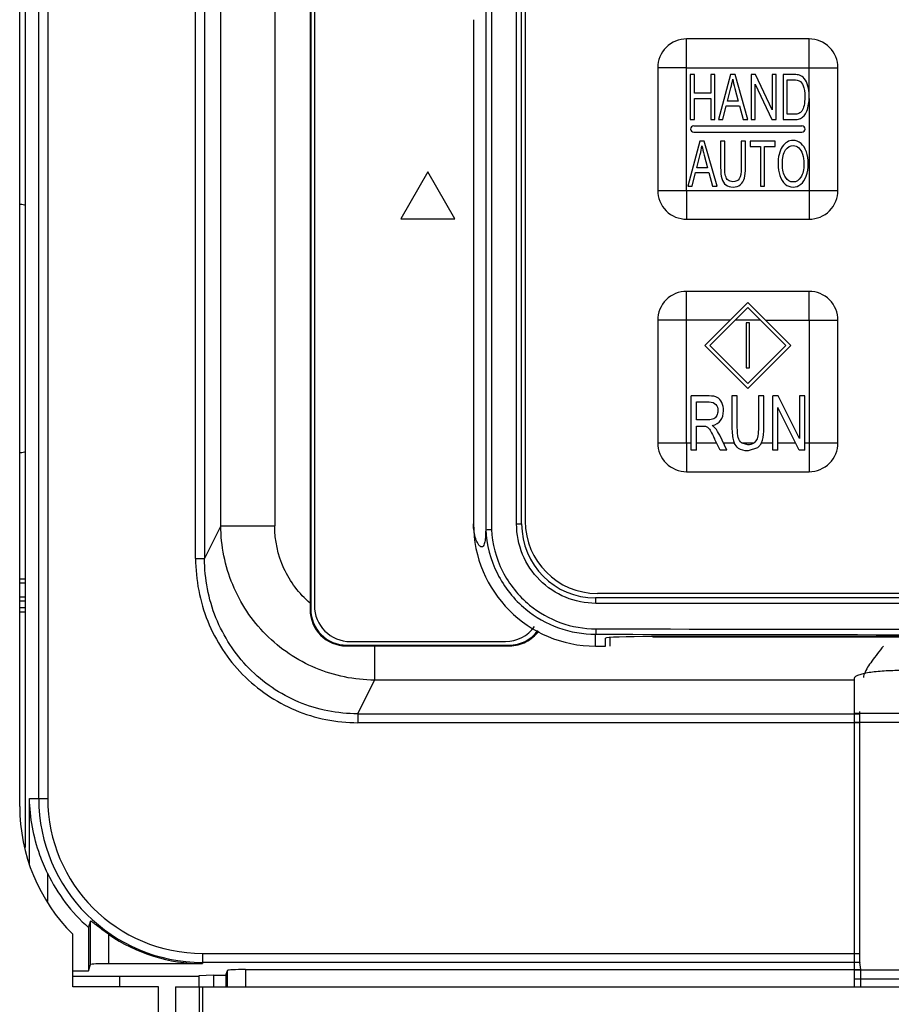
# Model space of a CAD drawing. Header units: millimetres. Extents: x 0 to 2100, y 0 to 1500.
# Tile 15 of 45: x 823 to 872, y 880 to 934. Entities that reach past the tile are written whole.
import ezdxf

# ---------------------------------------------------------------- set-up
doc = ezdxf.new("R2010")
doc.units = ezdxf.units.MM
doc.header["$LTSCALE"] = 115.5
doc.layers.get('0').update_dxf_attribs({"linetype": 'CONTINUOUS'})
doc.layers.add('002_AXIS', color=7, linetype='CONTINUOUS')
doc.layers.add('00_COMPONENTS', color=7, linetype='CONTINUOUS')

msp = doc.modelspace()

# ---------------------------------------------------------------- linework, layer by layer
at = {"color": 3, "linetype": 'CONTINUOUS'}
for q in [(831.866, 847.833), (944.866, 880.833)]:
    msp.add_line((831.866, 880.833), q, dxfattribs=at)
at = {"color": 9, "linetype": 'CONTINUOUS'}
for p, q in [((833.166, 880.833), (833.166, 847.833)), ((833.366, 880.833), (833.366, 847.833))]:
    msp.add_line(p, q, dxfattribs=at)
at = {"layer": '002_AXIS', "color": 3, "linetype": 'CONTINUOUS'}
for p, q in [((823.216, 890.833), (823.216, 1019.833)), ((826.166, 880.833), (826.166, 883.741)), ((830.916, 880.833), (826.166, 880.833)), ((830.916, 844.333), (830.916, 880.833))]:
    msp.add_line(p, q, dxfattribs=at)
msp.add_arc((833.216, 890.833), 10, 180, 225.1705, dxfattribs=at)
at = {"layer": '00_COMPONENTS', "color": 7, "linetype": 'CONTINUOUS'}
for p, q in [((823.513, 1019.773), (823.513, 888.556)), ((849.071, 1019.208), (849.071, 906.178)), ((851.066, 906.493), (851.066, 1018.893)), ((851.266, 1018.743), (851.266, 906.643)), ((839.331, 936.308), (839.331, 902.101)), ((839.366, 936.273), (839.366, 901.773)), ((839.566, 936.073), (839.566, 901.973)), ((848.395, 934.458), (848.395, 906.493)), ((867.016, 933.393), (860.216, 933.393)), ((858.616, 931.793), (858.616, 924.993)), ((868.616, 924.993), (868.616, 931.793)), ((860.416, 931.418), (860.416, 928.918)), ((860.648, 931.418), (860.416, 931.418)), ((860.648, 930.391), (860.648, 931.418)), ((861.557, 931.418), (861.557, 930.391)), ((861.789, 931.418), (861.557, 931.418)), ((861.789, 928.918), (861.789, 931.418)), ((862.654, 931.418), (861.982, 928.918)), ((862.904, 931.418), (862.654, 931.418)), ((863.62, 928.918), (862.904, 931.418)), ((863.803, 931.418), (863.803, 928.918)), ((864.04, 931.418), (863.803, 931.418)), ((864.959, 929.455), (864.04, 931.418)), ((864.959, 931.418), (864.959, 929.455)), ((865.181, 931.418), (864.959, 931.418)), ((865.181, 928.918), (865.181, 931.418)), ((865.571, 931.418), (865.571, 928.918)), ((866.173, 931.418), (865.571, 931.418)), ((865.802, 929.213), (865.802, 931.123)), ((865.802, 931.123), (866.17, 931.123)), ((861.557, 930.391), (860.648, 930.391)), ((862.487, 929.945), (862.679, 930.678)), ((862.898, 930.637), (863.08, 929.945)), ((864.025, 928.918), (864.025, 930.883)), ((864.025, 930.883), (864.944, 928.918)), ((860.648, 928.918), (860.648, 930.096)), ((860.648, 930.096), (861.557, 930.096)), ((861.557, 930.096), (861.557, 928.918)), ((863.08, 929.945), (862.487, 929.945)), ((867.017, 930.182), (867.016, 930.27)), ((867.016, 930.088), (867.017, 930.182)), ((862.228, 928.918), (862.42, 929.675)), ((862.42, 929.675), (863.152, 929.675)), ((863.152, 929.675), (863.356, 928.918)), ((860.416, 928.918), (860.648, 928.918)), ((861.557, 928.918), (861.789, 928.918)), ((861.982, 928.918), (862.228, 928.918)), ((863.356, 928.918), (863.62, 928.918)), ((863.803, 928.918), (864.025, 928.918)), ((864.944, 928.918), (865.181, 928.918)), ((865.571, 928.918), (866.202, 928.918)), ((866.176, 929.213), (865.802, 929.213)), ((860.616, 928.568), (866.616, 928.568)), ((860.616, 928.218), (866.616, 928.218)), ((860.951, 927.718), (860.279, 925.218)), ((861.201, 927.718), (860.951, 927.718)), ((861.917, 925.218), (861.201, 927.718)), ((862.105, 927.718), (862.105, 926.274)), ((862.337, 927.718), (862.105, 927.718)), ((862.337, 926.275), (862.337, 927.718)), ((863.25, 927.718), (863.25, 926.275)), ((863.482, 927.718), (863.25, 927.718)), ((863.482, 926.274), (863.482, 927.718)), ((863.736, 927.718), (863.736, 927.423)), ((865.123, 927.718), (863.736, 927.718)), ((865.123, 927.423), (865.123, 927.718)), ((863.736, 927.423), (864.313, 927.423)), ((864.313, 927.423), (864.313, 925.218)), ((864.544, 925.218), (864.544, 927.423)), ((864.544, 927.423), (865.123, 927.423)), ((860.784, 926.245), (860.976, 926.978)), ((861.195, 926.937), (861.377, 926.245)), ((845.866, 926.021), (844.366, 923.423)), ((847.366, 923.423), (845.866, 926.021)), ((861.377, 926.245), (860.784, 926.245)), ((860.525, 925.218), (860.717, 925.975)), ((860.717, 925.975), (861.449, 925.975)), ((861.449, 925.975), (861.653, 925.218)), ((860.279, 925.218), (860.525, 925.218)), ((861.653, 925.218), (861.917, 925.218)), ((864.313, 925.218), (864.544, 925.218)), ((844.366, 923.423), (847.366, 923.423)), ((860.216, 923.393), (867.016, 923.393)), ((867.016, 919.393), (860.216, 919.393)), ((861.225, 916.393), (863.616, 918.784)), ((863.616, 918.502), (861.507, 916.393)), ((863.616, 918.784), (866.007, 916.393)), ((865.725, 916.393), (863.616, 918.502)), ((858.616, 917.793), (858.616, 910.993)), ((863.516, 917.643), (863.516, 915.143)), ((863.716, 917.643), (863.516, 917.643)), ((863.716, 915.143), (863.716, 917.643)), ((868.616, 910.993), (868.616, 917.793)), ((861.225, 916.393), (863.616, 914.002)), ((863.616, 914.284), (861.507, 916.393)), ((865.725, 916.393), (863.616, 914.284)), ((863.616, 914.002), (866.007, 916.393)), ((863.516, 915.143), (863.716, 915.143)), ((860.464, 910.593), (860.464, 913.593)), ((861.461, 913.593), (860.464, 913.593)), ((862.734, 913.593), (862.734, 911.86)), ((863.031, 913.593), (862.734, 913.593)), ((863.031, 911.862), (863.031, 913.593)), ((864.205, 913.593), (864.205, 911.862)), ((864.503, 913.593), (864.205, 913.593)), ((864.503, 911.86), (864.503, 913.593)), ((864.996, 910.593), (864.996, 913.593)), ((865.301, 913.593), (864.996, 913.593)), ((866.483, 911.238), (865.301, 913.593)), ((866.483, 913.593), (866.483, 911.238)), ((866.768, 913.593), (866.483, 913.593)), ((866.768, 910.593), (866.768, 913.593)), ((860.761, 912.269), (860.761, 913.261)), ((860.761, 913.261), (861.473, 913.261)), ((865.281, 910.593), (865.281, 912.95)), ((866.463, 910.593), (865.281, 912.95)), ((861.401, 912.269), (860.761, 912.269)), ((860.761, 910.593), (860.761, 911.925)), ((860.761, 911.925), (861.107, 911.925)), ((862.447, 910.593), (862.055, 911.41)), ((862.072, 910.593), (861.774, 911.217)), ((862.819, 911.106), (862.862, 910.993)), ((863.281, 910.993), (863.598, 910.9)), ((864.066, 911.098), (863.959, 910.993)), ((864.37, 910.993), (864.426, 911.142)), ((860.761, 910.593), (860.464, 910.593)), ((862.447, 910.593), (862.072, 910.593)), ((864.149, 910.708), (863.624, 910.542)), ((865.281, 910.593), (864.996, 910.593)), ((866.768, 910.593), (866.463, 910.593)), ((860.216, 909.393), (867.016, 909.393)), ((823.513, 903.438), (823.216, 903.438)), ((823.216, 903.228), (823.513, 903.228)), ((921.466, 902.643), (855.266, 902.643)), ((823.513, 902.438), (823.216, 902.438)), ((823.216, 902.228), (823.513, 902.228)), ((839.331, 902.101), (839.331, 901.738)), ((921.566, 902.393), (855.166, 902.393)), ((823.513, 901.838), (823.216, 901.838)), ((823.216, 901.628), (823.476, 901.628)), ((841.566, 899.973), (850.166, 899.973)), ((855.716, 899.722), (855.716, 900.159)), ((855.966, 900.191), (855.966, 899.722)), ((918.416, 900.25), (858.316, 900.25)), ((858.366, 900.243), (918.366, 900.243)), ((841.366, 899.773), (850.366, 899.773)), ((842.901, 899.735), (850.405, 899.735)), ((855.166, 899.722), (855.716, 899.722)), ((869.516, 897.929), (869.516, 880.833)), ((869.82, 895.965), (869.826, 896.104)), ((869.816, 895.473), (869.816, 882.68)), ((827.035, 884.117), (827.035, 881.718)), ((827.035, 881.718), (827.149, 882.06)), ((828.149, 882.112), (833.366, 882.112)), ((869.886, 881.787), (869.82, 882.181)), ((826.166, 881.718), (827.035, 881.718)), ((826.166, 881.42), (833.165, 881.42)), ((828.749, 881.42), (828.749, 880.833)), ((833.971, 881.472), (833.164, 881.43)), ((833.164, 881.425), (833.164, 880.833)), ((833.971, 881.472), (833.971, 880.833)), ((833.971, 881.472), (834.661, 881.472)), ((834.661, 881.472), (834.749, 881.735)), ((834.661, 881.472), (834.661, 880.833)), ((835.749, 881.787), (869.886, 881.787)), ((869.516, 881.273), (887.216, 881.273)), ((869.886, 880.833), (869.886, 881.787))]:
    msp.add_line(p, q, dxfattribs=at)
at = {"layer": '00_COMPONENTS', "color": 9, "linetype": 'CONTINUOUS'}
for p, q in [((824.274, 891.273), (824.274, 1019.773)), ((824.773, 1019.773), (824.773, 891.273)), ((849.391, 1019.199), (849.391, 906.187)), ((850.785, 906.493), (850.785, 1018.893)), ((832.977, 904.574), (832.977, 957.758)), ((833.475, 957.758), (833.475, 904.574)), ((837.365, 957.818), (837.365, 906.391)), ((834.376, 906.391), (834.376, 957.398)), ((860.216, 924.993), (860.216, 933.393)), ((860.216, 931.793), (868.616, 931.793)), ((867.016, 930.27), (867.016, 931.793)), ((867.016, 930.088), (867.016, 923.393)), ((858.616, 924.993), (867.016, 924.993)), ((860.216, 910.993), (860.216, 919.393)), ((862.625, 917.793), (860.216, 917.793)), ((864.325, 917.793), (862.907, 917.793)), ((864.607, 917.793), (868.616, 917.793)), ((867.016, 917.793), (867.016, 909.393)), ((858.616, 910.993), (860.464, 910.993)), ((860.761, 910.993), (861.881, 910.993)), ((862.255, 910.993), (862.862, 910.993)), ((863.281, 910.993), (863.959, 910.993)), ((864.37, 910.993), (864.996, 910.993)), ((865.281, 910.993), (866.263, 910.993)), ((866.768, 910.993), (867.016, 910.993)), ((834.376, 906.391), (833.475, 904.574)), ((834.376, 906.391), (837.365, 906.391)), ((850.785, 906.493), (851.066, 906.493)), ((832.977, 904.574), (833.475, 904.574)), ((921.549, 902.093), (855.183, 902.093)), ((839.331, 901.738), (839.366, 901.773)), ((855.166, 899.722), (855.166, 900.378)), ((841.326, 899.733), (841.366, 899.773)), ((842.901, 899.735), (842.901, 897.836)), ((850.405, 899.735), (850.366, 899.773)), ((841.973, 895.965), (842.901, 897.836)), ((869.516, 897.836), (842.901, 897.836)), ((869.516, 896.002), (887.216, 896.002)), ((841.973, 895.965), (841.973, 895.473)), ((841.973, 895.965), (869.82, 895.965)), ((869.816, 895.473), (841.973, 895.473)), ((869.516, 895.51), (887.216, 895.51)), ((823.762, 887.63), (823.762, 891.273)), ((823.762, 891.273), (824.773, 891.273)), ((824.76, 887.122), (824.76, 885.556)), ((827.149, 882.06), (827.149, 884.474)), ((828.149, 883.742), (828.149, 882.112)), ((833.366, 882.68), (833.366, 882.112)), ((833.366, 882.68), (869.816, 882.68)), ((869.82, 882.181), (833.366, 882.181)), ((834.749, 880.833), (834.749, 881.735)), ((835.749, 881.787), (835.749, 880.833)), ((869.516, 881.773), (887.216, 881.773))]:
    msp.add_line(p, q, dxfattribs=at)
at = {"layer": '00_COMPONENTS', "color": 7, "linetype": 'CONTINUOUS'}
for centre, radius, start, end in [((860.616, 928.393), 0.175, 90, 270), ((866.616, 928.393), 0.175, 270, 90), ((822.266, 917.333), 6.95, 79.2445, 81.8087), ((822.266, 917.333), 6.95, 278.191, 280.7643), ((855.166, 906.493), 6.771, 180, 270), ((855.166, 906.493), 4.1, 180, 270), ((855.266, 906.643), 4, 180, 270), ((841.566, 901.973), 2, 180, 270), ((850.166, 901.973), 2, 270, 324.1451), ((833.366, 891.273), 9.555, 205.7525, 228.5009), ((697.762, 925.501), 135.736, 342.24876, 342.40694), ((833.366, 891.273), 9.161, 235.2858, 270)]:
    msp.add_arc(centre, radius, start, end, dxfattribs=at)
at = {"layer": '00_COMPONENTS', "color": 9, "linetype": 'CONTINUOUS'}
for centre, radius, start, end in [((888.366, 18074.3), 17173.954, 269.8892389, 270.1107611), ((888.366, 18057.55), 17156.904, 269.8891834, 270.1108166), ((833.366, 891.273), 9.092, 180, 270), ((833.366, 891.273), 8.593, 180, 270)]:
    msp.add_arc(centre, radius, start, end, dxfattribs=at)
at = {"layer": '00_COMPONENTS', "color": 7, "linetype": 'CONTINUOUS'}
for centre, major_axis, ratio, start_param, end_param in [((841.366, 901.773), (1.415, 1.415), 0.999695, -3.926852, -2.356334), ((850.366, 901.773), (1.415, -1.415), 0.999695, -0.785259, 0.14611), ((858.316, 900.159), (2.6, 0), 0.034921, 7.853982, 9.424778), ((858.366, 900.159), (2.4, 0), 0.034921, 1.570796, 1.59165), ((869.82, 895.473), (0, 0.5), 0.008727, 0.174533, 1.570796), ((869.82, 882.68), (0, 0.5), 0.008727, 1.570796, 3.089233), ((828.149, 882.059), (1, 0), 0.052408, 1.570796, 3.124139), ((835.749, 881.734), (1, 0), 0.052408, 1.570796, 3.124139)]:
    msp.add_ellipse(centre, major_axis=major_axis, ratio=ratio, start_param=start_param, end_param=end_param, dxfattribs=at)
for points, knots in [([(860.216, 933.393), (859.808, 933.393), (858.957, 933.052), (858.616, 932.201), (858.616, 931.793)], [0, 0, 0, 0, 0.5, 1, 1, 1, 1]), ([(868.616, 931.793), (868.616, 932.201), (868.275, 933.052), (867.424, 933.393), (867.016, 933.393)], [0, 0, 0, 0, 0.5, 1, 1, 1, 1]), ([(858.616, 924.993), (858.616, 924.585), (858.957, 923.734), (859.808, 923.393), (860.216, 923.393)], [0, 0, 0, 0, 0.5, 1, 1, 1, 1]), ([(867.016, 923.393), (867.424, 923.393), (868.275, 923.734), (868.616, 924.585), (868.616, 924.993)], [0, 0, 0, 0, 0.5, 1, 1, 1, 1]), ([(860.216, 919.393), (859.808, 919.393), (858.957, 919.052), (858.616, 918.201), (858.616, 917.793)], [0, 0, 0, 0, 0.5, 1, 1, 1, 1]), ([(868.616, 917.793), (868.616, 918.201), (868.275, 919.052), (867.424, 919.393), (867.016, 919.393)], [0, 0, 0, 0, 0.5, 1, 1, 1, 1]), ([(863.281, 910.993), (863.278, 910.995), (863.185, 911.063), (863.122, 911.162), (863.085, 911.285)], [0, 0, 0, 0, 0.031888, 1, 1, 1, 1]), ([(858.616, 910.993), (858.616, 910.585), (858.957, 909.734), (859.808, 909.393), (860.216, 909.393)], [0, 0, 0, 0, 0.5, 1, 1, 1, 1]), ([(867.016, 909.393), (867.424, 909.393), (868.275, 909.734), (868.616, 910.585), (868.616, 910.993)], [0, 0, 0, 0, 0.5, 1, 1, 1, 1]), ([(849.071, 906.178), (849.068, 905.995), (849.061, 905.727), (849.009, 905.421), (848.956, 905.265), (848.849, 905.201), (848.731, 905.27), (848.62, 905.425), (848.444, 905.83), (848.395, 906.214), (848.395, 906.493)], [0, 0, 0, 0, 0.224913, 0.326799, 0.384513, 0.420711, 0.462785, 0.53369, 0.657416, 1, 1, 1, 1]), ([(849.071, 906.177), (849.103, 906.175), (849.209, 906.191), (849.316, 906.185), (849.391, 906.187)], [0, 0, 0, 0, 0.300237, 1, 1, 1, 1]), ([(839.331, 901.738), (839.33, 901.229), (839.749, 900.163), (840.814, 899.732), (841.326, 899.733)], [0, 0, 0, 0, 0.498315, 1, 1, 1, 1]), ([(851.291, 901.772), (851.829, 901.329), (853.066, 900.624), (854.47, 900.379), (855.166, 900.378)], [0, 0, 0, 0, 0.500026, 1, 1, 1, 1]), ([(850.405, 899.735), (850.714, 899.735), (851.339, 899.883), (851.827, 900.302), (852.01, 900.55)], [0, 0, 0, 0, 0.500762, 1, 1, 1, 1]), ([(871.135, 899.721), (870.911, 899.449), (870.532, 898.958), (870.179, 898.435), (870.079, 898.185)], [0, 0, 0, 0, 0.566139, 1, 1, 1, 1]), ([(872.016, 898.363), (871.697, 898.363), (871.233, 898.348), (870.644, 898.295), (870.269, 898.243), (869.961, 898.18), (869.752, 898.118), (869.628, 898.059), (869.556, 898.013), (869.516, 897.961), (869.516, 897.929)], [0, 0, 0, 0, 0.368681, 0.535858, 0.683237, 0.805629, 0.899182, 0.93456, 0.962501, 1, 1, 1, 1]), ([(870.079, 898.185), (870.072, 898.165), (870.047, 898.099), (870.029, 898.029), (870.026, 897.978)], [0, 0, 0, 0, 0.288595, 1, 1, 1, 1]), ([(824.76, 887.122), (824.601, 887.452), (824.047, 888.771), (823.78, 890.21), (823.762, 891.273)], [0, 0, 0, 0, 0.256624, 1, 1, 1, 1]), ([(828.149, 883.742), (828.031, 883.824), (827.808, 883.983), (827.543, 884.187), (827.365, 884.324), (827.254, 884.413), (827.205, 884.442), (827.152, 884.483), (827.149, 884.474)], [0, 0, 0, 0, 0.347737, 0.664457, 0.798625, 0.906234, 0.976457, 1, 1, 1, 1])]:
    msp.add_open_spline(points, degree=3, knots=knots, dxfattribs=at)
at = {"layer": '00_COMPONENTS', "color": 9, "linetype": 'CONTINUOUS'}
for points, knots in [([(867.016, 931.793), (867.029, 931.805), (867.008, 931.85), (867.019, 931.9), (867.015, 931.955), (867.017, 932.026), (867.016, 932.116), (867.016, 932.258), (867.016, 932.434), (867.016, 932.644), (867.016, 932.851), (867.016, 933.021), (867.016, 933.153), (867.016, 933.233), (867.016, 933.294), (867.015, 933.335), (867.018, 933.368), (867.014, 933.383), (867.018, 933.393), (867.016, 933.393)], [0, 0, 0, 0, 0.033934, 0.067295, 0.101066, 0.134634, 0.201684, 0.268482, 0.401233, 0.532623, 0.66221, 0.789046, 0.85074, 0.910309, 0.938688, 0.965279, 0.988181, 0.996478, 1, 1, 1, 1]), ([(860.216, 931.793), (860.204, 931.806), (860.159, 931.785), (860.109, 931.796), (860.054, 931.792), (859.983, 931.794), (859.893, 931.793), (859.751, 931.793), (859.575, 931.793), (859.365, 931.793), (859.158, 931.793), (858.988, 931.793), (858.856, 931.793), (858.776, 931.793), (858.715, 931.793), (858.674, 931.792), (858.641, 931.795), (858.626, 931.791), (858.616, 931.795), (858.616, 931.793)], [0, 0, 0, 0, 0.033934, 0.067295, 0.101066, 0.134634, 0.201684, 0.268482, 0.401233, 0.532623, 0.66221, 0.789046, 0.85074, 0.910309, 0.938688, 0.965279, 0.988181, 0.996478, 1, 1, 1, 1]), ([(860.216, 924.993), (860.203, 924.981), (860.224, 924.936), (860.213, 924.886), (860.217, 924.831), (860.215, 924.76), (860.216, 924.67), (860.216, 924.528), (860.216, 924.352), (860.216, 924.142), (860.216, 923.935), (860.216, 923.765), (860.216, 923.633), (860.216, 923.553), (860.216, 923.492), (860.217, 923.451), (860.214, 923.418), (860.218, 923.403), (860.214, 923.393), (860.216, 923.393)], [0, 0, 0, 0, 0.033934, 0.067295, 0.101066, 0.134634, 0.201684, 0.268482, 0.401233, 0.532623, 0.66221, 0.789046, 0.85074, 0.910309, 0.938688, 0.965279, 0.988181, 0.996478, 1, 1, 1, 1]), ([(867.016, 924.993), (867.028, 924.98), (867.073, 925.001), (867.123, 924.99), (867.178, 924.994), (867.249, 924.992), (867.339, 924.993), (867.481, 924.993), (867.657, 924.993), (867.867, 924.993), (868.074, 924.993), (868.244, 924.993), (868.376, 924.993), (868.456, 924.993), (868.517, 924.993), (868.558, 924.994), (868.592, 924.991), (868.606, 924.995), (868.616, 924.991), (868.616, 924.993)], [0, 0, 0, 0, 0.033934, 0.067295, 0.101066, 0.134634, 0.201684, 0.268482, 0.401233, 0.532623, 0.66221, 0.789046, 0.85074, 0.910309, 0.938688, 0.965279, 0.988181, 0.996478, 1, 1, 1, 1]), ([(867.016, 917.793), (867.029, 917.805), (867.008, 917.85), (867.019, 917.9), (867.015, 917.955), (867.017, 918.026), (867.016, 918.116), (867.016, 918.258), (867.016, 918.434), (867.016, 918.644), (867.016, 918.851), (867.016, 919.021), (867.016, 919.153), (867.016, 919.233), (867.016, 919.294), (867.015, 919.335), (867.018, 919.368), (867.014, 919.383), (867.018, 919.393), (867.016, 919.393)], [0, 0, 0, 0, 0.033934, 0.067295, 0.101066, 0.134634, 0.201684, 0.268482, 0.401233, 0.532623, 0.66221, 0.789046, 0.85074, 0.910309, 0.938688, 0.965279, 0.988181, 0.996478, 1, 1, 1, 1]), ([(860.216, 917.793), (860.204, 917.806), (860.159, 917.785), (860.109, 917.796), (860.054, 917.792), (859.983, 917.794), (859.893, 917.793), (859.751, 917.793), (859.575, 917.793), (859.365, 917.793), (859.158, 917.793), (858.988, 917.793), (858.856, 917.793), (858.776, 917.793), (858.715, 917.793), (858.674, 917.792), (858.641, 917.795), (858.626, 917.791), (858.616, 917.795), (858.616, 917.793)], [0, 0, 0, 0, 0.033934, 0.067295, 0.101066, 0.134634, 0.201684, 0.268482, 0.401233, 0.532623, 0.66221, 0.789046, 0.85074, 0.910309, 0.938688, 0.965279, 0.988181, 0.996478, 1, 1, 1, 1]), ([(860.216, 910.993), (860.203, 910.981), (860.224, 910.936), (860.213, 910.886), (860.217, 910.831), (860.215, 910.76), (860.216, 910.67), (860.216, 910.528), (860.216, 910.352), (860.216, 910.142), (860.216, 909.935), (860.216, 909.765), (860.216, 909.633), (860.216, 909.553), (860.216, 909.492), (860.217, 909.451), (860.214, 909.418), (860.218, 909.403), (860.214, 909.393), (860.216, 909.393)], [0, 0, 0, 0, 0.033934, 0.067295, 0.101066, 0.134634, 0.201684, 0.268482, 0.401233, 0.532623, 0.66221, 0.789046, 0.85074, 0.910309, 0.938688, 0.965279, 0.988181, 0.996478, 1, 1, 1, 1]), ([(867.016, 910.993), (867.028, 910.98), (867.073, 911.001), (867.123, 910.99), (867.178, 910.994), (867.249, 910.992), (867.339, 910.993), (867.481, 910.993), (867.657, 910.993), (867.867, 910.993), (868.074, 910.993), (868.244, 910.993), (868.376, 910.993), (868.456, 910.993), (868.517, 910.993), (868.558, 910.994), (868.592, 910.991), (868.606, 910.995), (868.616, 910.991), (868.616, 910.993)], [0, 0, 0, 0, 0.033934, 0.067295, 0.101066, 0.134634, 0.201684, 0.268482, 0.401233, 0.532623, 0.66221, 0.789046, 0.85074, 0.910309, 0.938688, 0.965279, 0.988181, 0.996478, 1, 1, 1, 1]), ([(842.901, 897.836), (841.791, 897.842), (839.55, 898.295), (836.721, 900.204), (834.83, 903.042), (834.382, 905.282), (834.376, 906.391)], [0, 0, 0, 0, 0.250093, 0.500196, 0.750184, 1, 1, 1, 1]), ([(839.331, 902.101), (838.719, 902.622), (837.711, 903.954), (837.365, 905.584), (837.365, 906.391)], [0, 0, 0, 0, 0.499317, 1, 1, 1, 1]), ([(855.183, 902.093), (854.611, 902.093), (853.455, 902.322), (851.993, 903.301), (851.014, 904.763), (850.785, 905.92), (850.785, 906.493)], [0, 0, 0, 0, 0.249835, 0.499742, 0.749805, 1, 1, 1, 1]), ([(849.071, 906.181), (849.114, 905.341), (849.555, 903.661), (850.642, 902.307), (851.291, 901.772)], [0, 0, 0, 0, 0.500142, 1, 1, 1, 1]), ([(849.391, 906.187), (849.433, 905.388), (849.854, 903.792), (850.89, 902.505), (851.507, 901.998)], [0, 0, 0, 0, 0.500157, 1, 1, 1, 1]), ([(832.977, 904.574), (832.977, 903.396), (833.432, 901.014), (835.416, 897.984), (838.414, 895.946), (840.796, 895.473), (841.973, 895.473)], [0, 0, 0, 0, 0.250075, 0.500068, 0.750021, 1, 1, 1, 1]), ([(841.973, 895.966), (840.86, 895.965), (838.608, 896.411), (835.774, 898.338), (833.902, 901.207), (833.474, 903.459), (833.475, 904.574)], [0, 0, 0, 0, 0.249916, 0.499783, 0.749779, 1, 1, 1, 1]), ([(851.507, 901.998), (852.018, 901.578), (853.192, 900.91), (854.522, 900.679), (855.183, 900.678)], [0, 0, 0, 0, 0.50003, 1, 1, 1, 1]), ([(855.183, 902.093), (855.183, 902.131), (855.181, 902.2), (855.182, 902.3), (855.17, 902.347), (855.174, 902.393), (855.166, 902.393)], [0, 0, 0, 0, 0.380739, 0.70472, 0.921136, 1, 1, 1, 1]), ([(855.183, 900.678), (855.183, 900.64), (855.181, 900.572), (855.181, 900.477), (855.17, 900.421), (855.174, 900.383), (855.166, 900.378)], [0, 0, 0, 0, 0.37313, 0.69306, 0.911816, 1, 1, 1, 1])]:
    msp.add_open_spline(points, degree=3, knots=knots, dxfattribs=at)
at = {"layer": '00_COMPONENTS', "color": 7, "linetype": 'CONTINUOUS'}
for points in [[(862.679, 930.678), (862.72, 930.835), (862.751, 930.995), (862.774, 931.155)], [(862.774, 931.155), (862.8, 931.019), (862.842, 930.847), (862.898, 930.637)], [(866.17, 931.123), (866.307, 931.123), (866.407, 931.106), (866.469, 931.072)], [(866.485, 931.382), (866.413, 931.406), (866.309, 931.418), (866.173, 931.418)], [(866.469, 931.072), (866.555, 931.024), (866.628, 930.929), (866.688, 930.789)], [(866.741, 931.202), (866.67, 931.288), (866.585, 931.348), (866.485, 931.382)], [(866.948, 930.775), (866.903, 930.949), (866.833, 931.091), (866.741, 931.202)], [(866.688, 930.789), (866.748, 930.649), (866.779, 930.448), (866.779, 930.187)], [(867.016, 930.27), (867.01, 930.456), (866.987, 930.625), (866.948, 930.775)], [(866.779, 930.187), (866.779, 929.997), (866.763, 929.837), (866.732, 929.704)], [(866.971, 929.677), (866.997, 929.799), (867.012, 929.935), (867.016, 930.088)], [(866.604, 929.389), (866.565, 929.332), (866.512, 929.29), (866.447, 929.259)], [(866.732, 929.704), (866.701, 929.571), (866.659, 929.467), (866.604, 929.389)], [(866.691, 929.085), (866.749, 929.14), (866.802, 929.216), (866.851, 929.312)], [(866.851, 929.312), (866.899, 929.407), (866.94, 929.53), (866.971, 929.677)], [(866.447, 929.259), (866.381, 929.228), (866.29, 929.213), (866.176, 929.213)], [(866.202, 928.918), (866.307, 928.918), (866.401, 928.932), (866.483, 928.96)], [(866.483, 928.96), (866.564, 928.988), (866.634, 929.031), (866.691, 929.085)], [(866.128, 927.762), (865.881, 927.762), (865.68, 927.645), (865.524, 927.41)], [(866.565, 927.596), (866.435, 927.706), (866.289, 927.762), (866.128, 927.762)], [(860.976, 926.978), (861.017, 927.135), (861.048, 927.295), (861.071, 927.455)], [(861.071, 927.455), (861.097, 927.319), (861.139, 927.147), (861.195, 926.937)], [(865.524, 927.41), (865.368, 927.174), (865.29, 926.85), (865.29, 926.436)], [(865.529, 926.43), (865.529, 926.806), (865.588, 927.075), (865.706, 927.235)], [(865.706, 927.235), (865.824, 927.396), (865.965, 927.478), (866.13, 927.478)], [(866.13, 927.478), (866.244, 927.478), (866.348, 927.435), (866.441, 927.351)], [(866.441, 927.351), (866.534, 927.268), (866.605, 927.15), (866.652, 926.998)], [(866.861, 927.135), (866.793, 927.333), (866.694, 927.486), (866.565, 927.596)], [(866.964, 926.465), (866.964, 926.714), (866.929, 926.937), (866.861, 927.135)], [(866.652, 926.998), (866.7, 926.847), (866.725, 926.669), (866.725, 926.466)], [(862.105, 926.274), (862.105, 926.008), (862.127, 925.8), (862.172, 925.646)], [(862.379, 925.794), (862.35, 925.897), (862.337, 926.057), (862.337, 926.275)], [(863.25, 926.275), (863.25, 925.962), (863.213, 925.748), (863.142, 925.639)], [(863.422, 925.675), (863.462, 925.822), (863.482, 926.021), (863.482, 926.274)], [(865.29, 926.436), (865.29, 926.216), (865.324, 926.008), (865.39, 925.811)], [(865.699, 925.718), (865.585, 925.892), (865.529, 926.129), (865.529, 926.43)], [(866.725, 926.466), (866.725, 926.144), (866.668, 925.895), (866.556, 925.721)], [(866.857, 925.784), (866.928, 925.984), (866.964, 926.211), (866.964, 926.465)], [(862.172, 925.646), (862.217, 925.493), (862.291, 925.377), (862.395, 925.296)], [(862.524, 925.557), (862.455, 925.612), (862.408, 925.692), (862.379, 925.794)], [(862.778, 925.474), (862.677, 925.474), (862.594, 925.501), (862.524, 925.557)], [(863.142, 925.639), (863.069, 925.528), (862.947, 925.474), (862.778, 925.474)], [(863.206, 925.314), (863.31, 925.406), (863.382, 925.527), (863.422, 925.675)], [(865.39, 925.811), (865.457, 925.614), (865.555, 925.458), (865.685, 925.345)], [(866.126, 925.458), (865.954, 925.458), (865.812, 925.544), (865.699, 925.718)], [(866.556, 925.721), (866.443, 925.545), (866.3, 925.458), (866.126, 925.458)], [(866.552, 925.329), (866.683, 925.431), (866.785, 925.583), (866.857, 925.784)], [(862.395, 925.296), (862.499, 925.216), (862.633, 925.175), (862.798, 925.175)], [(862.798, 925.175), (862.966, 925.175), (863.102, 925.221), (863.206, 925.314)], [(865.685, 925.345), (865.814, 925.232), (865.962, 925.175), (866.127, 925.175)], [(866.127, 925.175), (866.279, 925.175), (866.421, 925.227), (866.552, 925.329)], [(861.919, 913.511), (861.814, 913.564), (861.661, 913.593), (861.461, 913.593)], [(862.168, 913.226), (862.106, 913.362), (862.023, 913.458), (861.919, 913.511)], [(861.473, 913.261), (861.639, 913.261), (861.762, 913.214), (861.838, 913.124)], [(861.838, 913.124), (861.915, 913.032), (861.955, 912.916), (861.955, 912.774)], [(862.262, 912.774), (862.262, 912.938), (862.23, 913.09), (862.168, 913.226)], [(861.896, 912.504), (861.856, 912.422), (861.797, 912.361), (861.721, 912.324)], [(861.955, 912.774), (861.955, 912.676), (861.935, 912.586), (861.896, 912.504)], [(862.107, 912.236), (862.21, 912.382), (862.262, 912.562), (862.262, 912.774)], [(861.107, 911.925), (861.183, 911.925), (861.239, 911.919), (861.272, 911.909)], [(861.272, 911.909), (861.318, 911.895), (861.363, 911.868), (861.407, 911.83)], [(861.721, 912.324), (861.644, 912.287), (861.536, 912.269), (861.401, 912.269)], [(861.407, 911.83), (861.452, 911.792), (861.503, 911.725), (861.559, 911.63)], [(861.628, 911.958), (861.843, 911.997), (862.003, 912.089), (862.107, 912.236)], [(861.807, 911.808), (861.767, 911.858), (861.707, 911.907), (861.628, 911.958)], [(862.734, 911.86), (862.734, 911.54), (862.761, 911.291), (862.819, 911.106)], [(863.085, 911.285), (863.048, 911.407), (863.031, 911.6), (863.031, 911.862)], [(864.205, 911.862), (864.205, 911.485), (864.158, 911.229), (864.066, 911.098)], [(864.426, 911.142), (864.477, 911.317), (864.503, 911.557), (864.503, 911.86)], [(861.559, 911.63), (861.615, 911.534), (861.688, 911.398), (861.774, 911.217)], [(862.055, 911.41), (861.977, 911.569), (861.894, 911.702), (861.807, 911.808)], [(863.106, 910.687), (863.001, 910.762), (862.919, 910.864), (862.862, 910.993)], [(863.598, 910.9), (863.747, 910.9), (863.868, 910.931), (863.959, 910.993)], [(864.37, 910.993), (864.316, 910.881), (864.243, 910.786), (864.149, 910.708)], [(863.624, 910.542), (863.412, 910.542), (863.24, 910.591), (863.106, 910.687)], [(841.326, 899.733), (841.851, 899.734), (842.376, 899.735), (842.901, 899.735)]]:
    msp.add_open_spline(points, degree=3, dxfattribs=at)

doc.saveas('drawing.dxf')
